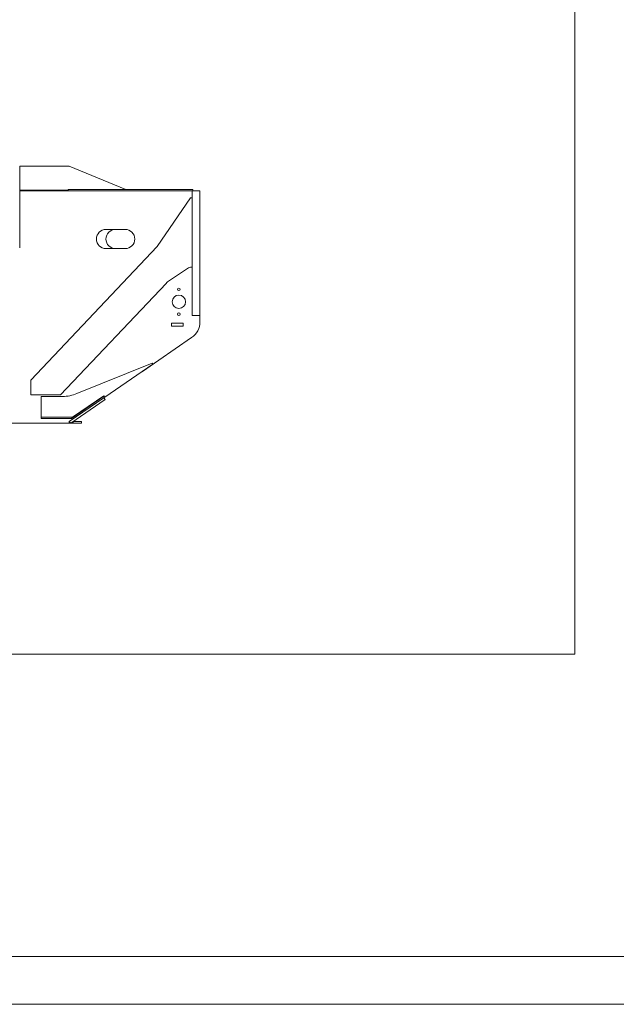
# Model space of a CAD drawing. Extents: x 0 to 59450, y 0 to 42050.
# Tile 7 of 256: x 8559 to 11670, y 0 to 5135. Entities that reach past the tile are written whole.
import ezdxf

# ---------------------------------------------------------------- set-up
doc = ezdxf.new("R2010")
doc.units = 0
doc.header["$LTSCALE"] = 20
doc.header["$MEASUREMENT"] = 0
doc.layers.get('0').update_dxf_attribs({"linetype": 'CONTINUOUS'})

msp = doc.modelspace()

# ---------------------------------------------------------------- linework, layer by layer
at = {"color": 3, "linetype": 'Continuous', "lineweight": 13}
for p, q in [((11453.854, 1825.524), (11453.854, 15789.58)), ((8559.257, 4371.786), (8817.257, 4371.786)), ((8559.257, 4245.149), (8559.257, 4371.786)), ((8817.257, 4371.786), (9112.573, 4249.332)), ((8811.791, 4245.149), (8559.257, 4245.149)), ((8559.257, 4245.149), (8559.257, 4241.92)), ((8559.257, 4241.845), (8559.257, 4241.92)), ((8799.257, 4241.92), (8559.257, 4241.92)), ((8559.257, 4241.845), (9459.257, 4241.845)), ((8559.257, 3945.845), (8559.257, 4241.845)), ((8799.257, 4241.92), (8799.264, 4241.845)), ((8799.257, 4241.92), (8811.387, 4241.92)), ((8811.378, 4241.845), (8812.314, 4249.332)), ((8812.314, 4249.332), (9462.314, 4249.332)), ((9499.257, 4241.845), (9459.257, 4241.845)), ((9459.257, 4241.845), (9459.257, 4240.751)), ((9459.257, 4238.644), (9459.257, 4131.826)), ((9462.314, 4249.332), (9462.314, 4241.845)), ((9499.257, 4238.644), (9499.257, 4241.845)), ((9499.257, 4131.826), (9499.257, 4238.644)), ((9276.899, 3952.805), (9449.257, 4206.191)), ((9449.257, 4206.191), (9459.257, 4206.191)), ((9459.257, 4131.826), (9459.257, 4029.845)), ((9499.257, 4029.845), (9499.257, 4131.826)), ((9109.257, 4040.92), (9009.257, 4040.92)), ((9459.257, 4029.845), (9459.257, 3899.845)), ((9499.257, 3899.845), (9499.257, 4029.845)), ((8617.55, 3255.469), (9276.899, 3952.805)), ((9009.257, 3940.92), (9109.257, 3940.92)), ((9459.257, 3899.845), (9459.257, 3826.628)), ((9499.257, 3826.628), (9499.257, 3899.845)), ((9439.244, 3840.136), (9339.959, 3774.578)), ((9459.257, 3843.447), (9450.264, 3843.447)), ((9459.257, 3826.628), (9459.257, 3618.219)), ((9499.257, 3618.219), (9499.257, 3826.628)), ((9322.399, 3759.833), (8772.114, 3177.845)), ((9459.257, 3618.219), (9459.257, 3593.813)), ((9499.257, 3593.813), (9499.257, 3618.219)), ((9351.257, 3537.42), (9351.257, 3552.42)), ((9351.257, 3552.42), (9411.257, 3552.42)), ((9411.257, 3552.42), (9411.257, 3537.42)), ((9459.257, 3593.813), (9459.257, 3591.845)), ((9459.257, 3591.845), (9499.257, 3591.845)), ((9499.257, 3591.845), (9499.257, 3593.813)), ((9499.257, 3591.845), (9499.257, 3559.242)), ((9411.257, 3537.42), (9351.257, 3537.42)), ((9455.815, 3476.773), (9198.916, 3300.59)), ((8857.931, 3184.83), (9249.819, 3344.087)), ((9002.425, 3165.564), (9253.784, 3338.318)), ((9253.784, 3338.318), (9249.819, 3344.087)), ((8617.55, 3177.845), (8617.55, 3255.469)), ((8772.114, 3177.845), (8617.55, 3177.845)), ((8671.721, 3061.827), (8671.721, 3170.115)), ((8671.721, 3170.115), (8782.635, 3170.115)), ((8817.257, 3038.845), (8998.68, 3163.288)), ((9005.467, 3153.392), (8825.79, 3030.146)), ((8829.362, 3055.115), (8998.461, 3171.333)), ((8997.246, 3173.099), (8835.345, 3061.827)), ((9002.425, 3165.564), (8997.246, 3173.099)), ((8998.68, 3163.288), (9005.467, 3153.392)), ((9002.299, 3165.748), (8998.69, 3163.273)), ((8817.257, 3030.845), (7381.257, 3030.845)), ((8671.721, 3061.827), (8671.721, 3055.115)), ((8835.345, 3061.827), (8671.721, 3061.827)), ((8671.721, 3055.115), (8829.362, 3055.115)), ((8825.79, 3030.146), (8817.257, 3038.845)), ((8817.257, 3038.845), (8817.257, 3030.845)), ((8817.257, 3030.845), (8820.257, 3030.845)), ((8820.257, 3035.787), (8820.257, 3030.845)), ((8820.257, 3030.845), (8825.103, 3030.845)), ((8826.811, 3030.845), (8837.257, 3030.845)), ((8829.362, 3055.115), (8835.345, 3061.827)), ((8837.257, 3030.845), (8837.257, 3038.012)), ((8837.257, 3030.845), (8881.4, 3030.845)), ((8881.4, 3038.845), (8838.472, 3038.845)), ((8881.4, 3038.845), (8881.4, 3030.845)), ((2798.806, 1825.524), (11453.854, 1825.524)), ((59200, 250), (250, 250))]:
    msp.add_line(p, q, dxfattribs=at)
at = {"color": 1, "linetype": 'Continuous', "lineweight": 13}
msp.add_line((59450, 0), (0, 0), dxfattribs=at)
at = {"color": 3, "linetype": 'Continuous', "lineweight": 13}
for centre, radius in [((9389.257, 3663.92), 35), ((9389.257, 3728.92), 6.5), ((9389.257, 3598.92), 6.5)]:
    msp.add_circle(centre, radius, dxfattribs=at)
for centre, radius, start, end in [((9009.257, 3990.92), 50, 90, 270), ((9059.257, 3990.92), 50, 90, 270), ((9109.257, 3990.92), 50, 270, 450), ((9450.264, 3823.447), 20, 90, 123.436925), ((9395.061, 3691.129), 100, 123.436925, 136.60384), ((9399.257, 3559.242), 100, 304.44258, 360), ((8782.635, 3370.115), 200, 270, 292.11601)]:
    msp.add_arc(centre, radius, start, end, dxfattribs=at)

doc.saveas('drawing.dxf')
